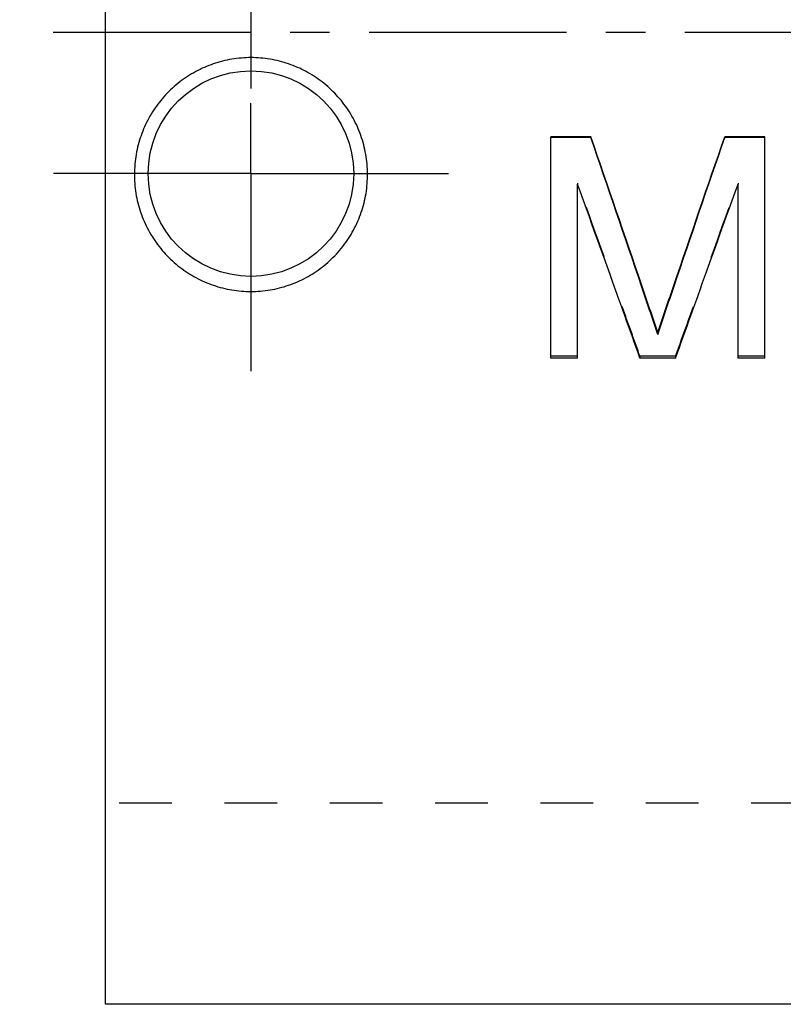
# Model space of a CAD drawing. Header units: millimetres. Extents: x 197 to 358, y 181 to 294.
# Tile 1 of 40: x 197 to 242, y 181 to 238. Entities that reach past the tile are written whole.
import ezdxf

# ---------------------------------------------------------------- set-up
doc = ezdxf.new("R2010")
doc.units = ezdxf.units.MM
doc.header["$LTSCALE"] = 30.734
doc.linetypes.add('CENTER', pattern=[0.6, 0.375, -0.075, 0.075, -0.075])
doc.linetypes.add('HIDDEN', pattern=[0.2, 0.1, -0.1])
doc.layers.get('0').update_dxf_attribs({"linetype": 'CONTINUOUS'})
doc.layers.add('DEFAULT_1', color=7, linetype='CENTER')
doc.layers.add('DEFAULT_2', color=8, linetype='HIDDEN')

msp = doc.modelspace()

# ---------------------------------------------------------------- linework, layer by layer
at = {"color": 7, "linetype": 'CONTINUOUS'}
for p, q in [((202.004, 180.642), (202.004, 294.142)), ((228.004, 218.367), (228.004, 231.286)), ((230.347, 231.286), (228.004, 231.286)), ((230.347, 231.249), (228.004, 231.249)), ((230.347, 231.286), (230.347, 231.249)), ((238.16, 231.286), (238.16, 231.249)), ((240.504, 231.286), (238.16, 231.286)), ((240.504, 231.249), (238.16, 231.249)), ((240.504, 218.367), (240.504, 231.286)), ((229.566, 218.367), (229.566, 228.531)), ((238.941, 218.367), (238.941, 228.531)), ((234.254, 219.859), (234.254, 219.751)), ((229.566, 218.367), (228.004, 218.367)), ((235.295, 218.367), (233.212, 218.367)), ((240.504, 218.367), (238.941, 218.367)), ((337.904, 180.642), (202.004, 180.642))]:
    msp.add_line(p, q, dxfattribs=at)
msp.add_circle((210.504, 229.142), 6, dxfattribs=at)
for points, start_tangent, end_tangent in [([(210.504, 235.916), (209.391, 235.824), (208.307, 235.551), (207.282, 235.103), (206.345, 234.493), (205.519, 233.737), (204.83, 232.859), (204.292, 231.878), (203.922, 230.824), (203.727, 229.705), (203.719, 228.559), (203.902, 227.433), (204.265, 226.363), (204.809, 225.352), (205.517, 224.444), (206.355, 223.678), (207.291, 223.071), (208.31, 222.626), (209.389, 222.354), (210.504, 222.262)], (-21.388918, 0), (21.388918, 0)), ([(210.504, 222.262), (211.62, 222.354), (212.7, 222.627), (213.719, 223.072), (214.654, 223.679), (215.49, 224.444), (216.198, 225.351), (216.742, 226.363), (217.105, 227.433), (217.288, 228.558), (217.281, 229.705), (217.085, 230.824), (216.714, 231.879), (216.176, 232.86), (215.487, 233.738), (214.661, 234.494), (213.725, 235.103), (212.7, 235.551), (211.616, 235.825), (210.504, 235.916)], (21.388918, 0), (-21.388918, 0)), ([(234.254, 219.859), (233.302, 222.665), (230.347, 231.286)], (-3.871676, 11.438723), (-3.939231, 11.415636)), ([(234.254, 219.751), (233.302, 222.574), (230.347, 231.249)], (-3.871633, 11.509141), (-3.939273, 11.486165)), ([(234.254, 219.859), (235.206, 222.665), (238.16, 231.286)], (3.871676, 11.438723), (3.939231, 11.415636)), ([(234.254, 219.751), (235.206, 222.574), (238.16, 231.249)], (3.871633, 11.509141), (3.939273, 11.486165)), ([(233.212, 218.367), (232.323, 220.861), (229.566, 228.531)], (-3.616766, 10.174251), (-3.673498, 10.153905)), ([(235.295, 218.367), (236.184, 220.861), (238.941, 228.531)], (3.616766, 10.174251), (3.673498, 10.153905))]:
    msp.add_spline(points, degree=3, dxfattribs=dict(at, start_tangent=start_tangent, end_tangent=end_tangent))
at = {"layer": 'DEFAULT_1', "color": 2, "linetype": 'CENTER'}
for p, q in [((210.504, 245.642), (210.504, 233.254)), ((358.004, 237.392), (197.004, 237.392)), ((210.504, 229.142), (210.504, 233.254)), ((210.504, 229.142), (198.115, 229.142)), ((210.504, 229.142), (210.504, 216.754)), ((210.504, 229.142), (222.892, 229.142))]:
    msp.add_line(p, q, dxfattribs=at)
at = {"layer": 'DEFAULT_2', "color": 8, "linetype": 'HIDDEN'}
for p, q in [((229.566, 228.585), (229.566, 228.531)), ((238.941, 228.585), (238.941, 228.531)), ((229.566, 218.484), (228.004, 218.484)), ((233.212, 218.484), (233.212, 218.367)), ((235.295, 218.484), (233.212, 218.484)), ((235.295, 218.484), (235.295, 218.367)), ((240.504, 218.484), (238.941, 218.484)), ((273.504, 192.392), (202.004, 192.392))]:
    msp.add_line(p, q, dxfattribs=at)
for points, start_tangent, end_tangent in [([(233.212, 218.484), (232.323, 220.963), (229.566, 228.585)], (-3.616806, 10.112), (-3.673459, 10.091558)), ([(235.295, 218.484), (236.184, 220.963), (238.941, 228.585)], (3.616807, 10.112), (3.673459, 10.091558))]:
    msp.add_spline(points, degree=3, dxfattribs=dict(at, start_tangent=start_tangent, end_tangent=end_tangent))

doc.saveas('drawing.dxf')
